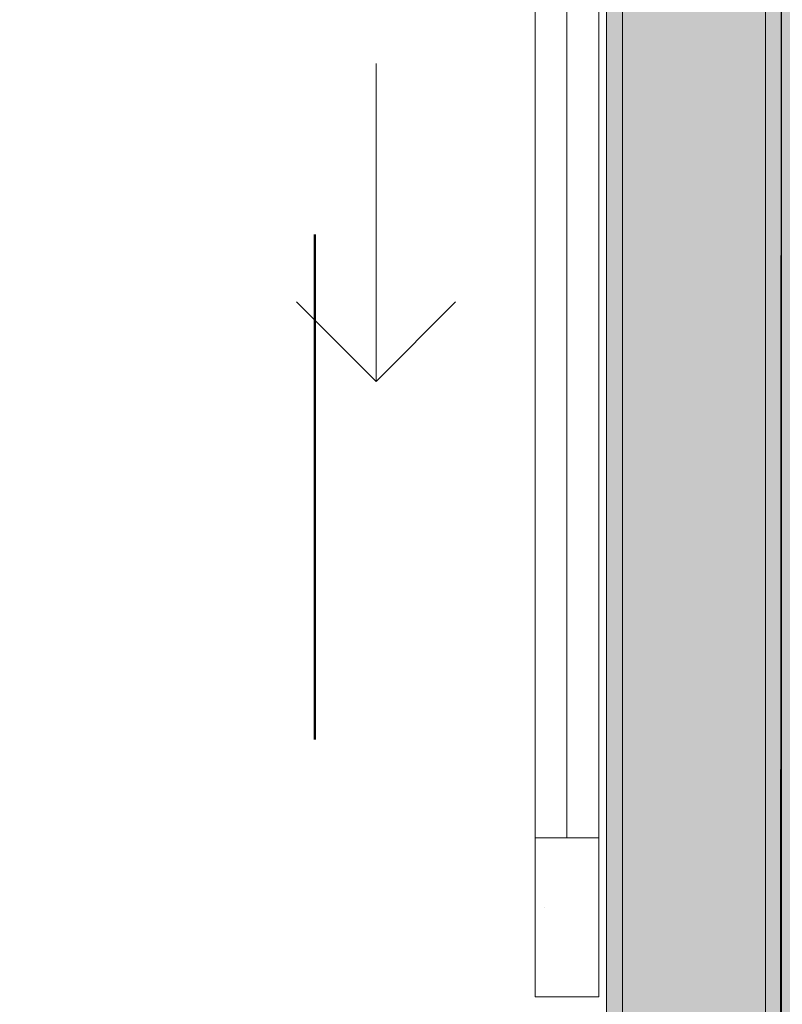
# Model space of a CAD drawing. Header units: millimetres. Extents: x -40968 to 13979, y -19284 to 4746.
# Tile 153 of 173: x -4118 to -3638, y -14667 to -14048. Entities that reach past the tile are written whole.
import ezdxf
from ezdxf.enums import TextEntityAlignment as Align

# ---------------------------------------------------------------- set-up
doc = ezdxf.new("R2010")
doc.units = ezdxf.units.MM
doc.header["$MEASUREMENT"] = 0
doc.linetypes.add('Punto & Rayas', pattern=[670.277762, 317.5, -176.388889, 0, -176.388874])
for name, color, linetype, lineweight, true_color in [('01_2D_Ambit_Pluma_Nº__242', 7, 'Continuous', 50, 0xfb0013), ('12_FAÇ_Façana_Pluma_Nº__102', 7, 'Continuous', 5, 0xcccccc), ('12_FAÇ_Façana_Pluma_Nº__176', 7, 'Continuous', 15, 0x93a0c6), ('Nuevo_05_AUX_Treball_Pluma_Nº__3', 7, 'Continuous', 5, 0xa4a4a4), ('Puertas Archicad_Pluma_Nº__3', 7, 'Continuous', 5, 0xa4a4a4)]:
    doc.layers.add(name, color=color, linetype=linetype, lineweight=lineweight, true_color=true_color)
for name, color, linetype in [('12_FAÇ_Façana', 7, 'Continuous'), ('Nuevo_05_AUX_Treball', 7, 'Continuous'), ('Nuevo_08_E_Envans secs', 7, 'Continuous'), ('Puertas Archicad', 7, 'Continuous')]:
    doc.layers.add(name, color=color, linetype=linetype)
for name, color, linetype, lineweight in [('12_FAÇ_Façana_Pluma_Nº__7', 7, 'Continuous', 5), ('Nuevo_08_E_Envans secs_Pluma_Nº__1', 7, 'Continuous', 5), ('Nuevo_Sellos de Zona Archicad_Pluma_Nº__1', 7, 'Continuous', 5), ('Puertas Archicad_Pluma_Nº__1', 7, 'Continuous', 5)]:
    doc.layers.add(name, color=color, linetype=linetype, lineweight=lineweight)
doc.styles.add('Estilo_Generado_1', font='txt')

# ---------------------------------------------------------------- blocks, each defined once
blk = doc.blocks.new('Planta 2_Passadís_5_1', base_point=(-1416.7, 3400.2))
at = {"layer": 'Nuevo_05_AUX_Treball', "linetype": 'Continuous', "lineweight": 0, "true_color": 0xe5e5e5}
blk.add_hatch(color=254, dxfattribs=at).paths.add_polyline_path([(-28277.4, 3863.45), (-28277.4, 2109.55), (-1619.32, 2109.55), (-1682.64, -12338.98), (-3637.99, -12338.98), (-3641.2, -17111.12), (363.89, -17130.66), (363.89, -11988.98), (6068.89, -11988.98), (6068.89, -9207.42), (358.89, -9207.42), (358.89, 2108.94), (7332.11, 2109.55), (7331.95, 3863.45)])
at = {"layer": 'Nuevo_05_AUX_Treball_Pluma_Nº__3', "color": 253, "linetype": 'Continuous', "lineweight": 5, "true_color": 0xa4a4a4, "flags": 128}
blk.add_lwpolyline([(-28277.4, 3863.45), (-28277.4, 2109.55), (-1619.32, 2109.55), (-1682.64, -12338.98), (-3637.99, -12338.98), (-3641.2, -17111.12), (363.89, -17130.66), (363.89, -11988.98), (6068.89, -11988.98), (6068.89, -9207.42), (358.89, -9207.42), (358.89, 2108.94), (7332.11, 2109.55), (7331.95, 3863.45)], close=True, dxfattribs=at)
at = {"layer": 'Nuevo_Sellos de Zona Archicad_Pluma_Nº__1', "color": 7, "lineweight": 5, "style": 'Estilo_Generado_1'}
for tag, p in [('ROOM_NAME', (-1416.7, 3342.05)), ('ROOM_NUMBER', (-1416.7, 3117.65)), ('ROOM_AREA', (-1416.7, 2890.28))]:
    blk.add_attdef(tag, text='', height=120, dxfattribs=at).set_placement(p, align=Align.TOP_LEFT)
blk = doc.blocks.new('Puerta Corredera Exterior 27')
at = {"layer": 'Puertas Archicad', "linetype": 'Continuous', "lineweight": 0, "true_color": 0xffffff}
h = blk.add_hatch(dxfattribs=at)
h.set_pattern_fill('Hormigón_en_Masa_0001', style=0, pattern_type=2)
h.set_pattern_definition([(0, (0, 0), (0, 779.42), [48.75, -401.25]), (0, (225, 389.7), (0, 779.42), [48.75, -401.25]), (60, (0, 0), (-675, 389.7), [48.75, -401.25]), (60, (450, 0), (-675, 389.7), [48.75, -401.25]), (120, (48.75, 0), (675, 389.7), [48.75, -401.25]), (120, (498.75, 0), (675, 389.7), [48.75, -401.25]), (0, (0, 75), (0, 150), [0, -150, 0, -225]), (45, (75, 75), (-106.066, 106.066), [0, -112.5, 0, -187.5])])
h.paths.add_polyline_path([(1602.07, 5), (1602.07, 45), (1502.07, 45), (1502.07, 5)])
at = {"layer": 'Puertas Archicad_Pluma_Nº__1', "color": 7, "linetype": 'Continuous', "lineweight": 5}
for p, q in [((1502.07, 5), (1502.07, 45)), ((1502.07, 45), (1602.07, 45)), ((1602.07, 45), (1602.07, 5)), ((528.07, 25), (1502.07, 25)), ((1602.07, 5), (1502.07, 5))]:
    blk.add_line(p, q, dxfattribs=at)
at = {"layer": 'Puertas Archicad_Pluma_Nº__1', "color": 7, "linetype": 'Continuous', "lineweight": 5, "flags": 128}
for points in [[(528.07, 45), (1502.07, 45), (1502.07, 25), (528.07, 25)], [(528.07, 25), (1502.07, 25), (1502.07, 5), (528.07, 5)]]:
    blk.add_lwpolyline(points, close=True, dxfattribs=at)
at = {"layer": 'Puertas Archicad_Pluma_Nº__3', "color": 253, "linetype": 'Continuous', "lineweight": 5, "true_color": 0xa4a4a4}
for p, q in [((1215.07, 145), (1165.07, 195)), ((1015.07, 145), (1215.07, 145)), ((1215.07, 145), (1165.07, 95))]:
    blk.add_line(p, q, dxfattribs=at)
blk = doc.blocks.new('Muro_45_1', base_point=(-3748.89, -17083.98))
at = {"layer": '12_FAÇ_Façana_Pluma_Nº__102', "linetype": 'Continuous', "lineweight": 0, "true_color": 0xe5e5e5}
blk.add_hatch(color=254, dxfattribs=at).paths.add_polyline_path([(-3738.89, -16700.98), (-3648.89, -16700.98), (-3648.89, -13646.98), (-3738.89, -13646.98)])
at = {"layer": '12_FAÇ_Façana_Pluma_Nº__176', "linetype": 'Continuous', "lineweight": 0, "true_color": 0x495063}
for points in [[(-3748.89, -13646.98), (-3748.89, -16690.98), (-3738.89, -16690.98), (-3738.89, -13646.98)], [(-3638.89, -13646.98), (-3648.89, -13646.98), (-3648.89, -17073.98), (-3638.89, -17073.98)]]:
    blk.add_hatch(color=251, dxfattribs=at).paths.add_polyline_path(points)
at = {"layer": '12_FAÇ_Façana_Pluma_Nº__7', "color": 7, "linetype": 'Continuous', "lineweight": 5}
for p, q in [((-3738.89, -13646.98), (-3738.89, -16700.98)), ((-3648.89, -16700.98), (-3648.89, -13646.98))]:
    blk.add_line(p, q, dxfattribs=at)
at = {"layer": '12_FAÇ_Façana_Pluma_Nº__7', "color": 7, "linetype": 'Continuous', "lineweight": 5, "flags": 128}
for points in [[(-3748.89, -13646.98), (-3748.89, -16690.98)], [(-3638.89, -17073.98), (-3638.89, -13646.98)]]:
    blk.add_lwpolyline(points, dxfattribs=at)
at = {"layer": 'Puertas Archicad', "color": 253, "linetype": 'Continuous', "lineweight": 5, "true_color": 0xa4a4a6, "xscale": -1, "zscale": 1000, "rotation": 90}
blk.add_blockref('Puerta Corredera Exterior 27', (-3748.89, -13059.98), dxfattribs=at)
blk = doc.blocks.new('Muro_156_1', base_point=(-3573.89, -17276.98))
at = {"layer": 'Nuevo_08_E_Envans secs_Pluma_Nº__1', "color": 7, "linetype": 'Continuous', "lineweight": 5, "flags": 128}
blk.add_lwpolyline([(-3638.89, -13646.98), (-3638.89, -17130.98)], dxfattribs=at)

msp = doc.modelspace()

# ---------------------------------------------------------------- linework, layer by layer
at = {"layer": '01_2D_Ambit_Pluma_Nº__242', "color": 1, "linetype": 'Punto & Rayas', "lineweight": 50, "true_color": 0xfb0013, "flags": 128}
msp.add_lwpolyline([(-28500.02, 1816.8), (-28500.02, 4745.93), (7879.57, 4745.93), (7879.57, -1396.87), (6474.15, -1396.87), (6474.15, -11392.72), (6916.3, -11392.72), (6916.3, -17756.6), (-3932.28, -17756.6), (-3932.28, -11834.88), (-2447.9, -11834.88), (-2447.9, -2249.59), (-23311.17, -2249.59), (-23311.17, 1816.8)], close=True, dxfattribs=at)
at = {"layer": 'Nuevo_05_AUX_Treball', "color": 254, "linetype": 'Continuous', "lineweight": 0, "true_color": 0xe5e5e5, "flags": 128}
msp.add_lwpolyline([(-28277.4, 3863.45), (-28277.4, 2109.55), (-1619.32, 2109.55), (-1682.64, -12338.98), (-3637.99, -12338.98), (-3641.2, -17111.12), (363.89, -17130.66), (363.89, -11988.98), (6068.89, -11988.98), (6068.89, -9207.42), (358.89, -9207.42), (358.89, 2108.94), (7332.11, 2109.55), (7331.95, 3863.45)], close=True, dxfattribs=at)

# ---------------------------------------------------------------- block references
at = {"layer": '12_FAÇ_Façana', "color": 7, "lineweight": 20}
msp.add_blockref('Muro_45_1', (-3748.89, -17083.98), dxfattribs=at)
at = {"layer": 'Nuevo_05_AUX_Treball', "color": 7, "linetype": 'Continuous', "lineweight": 5}
msp.add_blockref('Planta 2_Passadís_5_1', (-1416.7, 3400.2), dxfattribs=at)

# ---------------------------------------------------------------- next in the draw order: block references
at = {"layer": 'Nuevo_08_E_Envans secs', "color": 7, "lineweight": 20}
msp.add_blockref('Muro_156_1', (-3573.89, -17276.98), dxfattribs=at)

doc.saveas('drawing.dxf')
